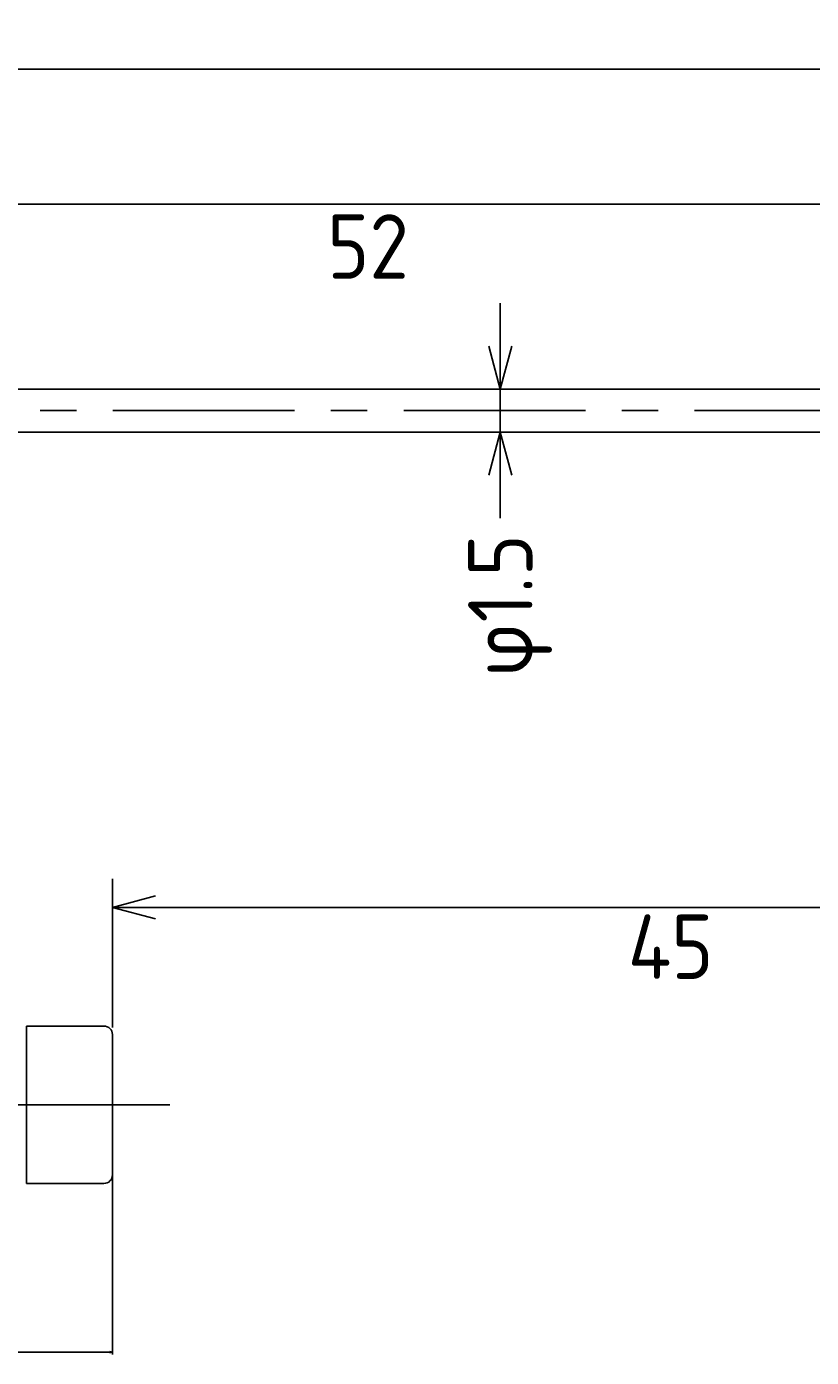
# Model space of a CAD drawing. Extents: x 96 to 247, y 167 to 213.
# Tile 3 of 6: x 192 to 219, y 167 to 213. Entities that reach past the tile are written whole.
import ezdxf

# ---------------------------------------------------------------- set-up
doc = ezdxf.new("R2010")
doc.units = 0
doc.header["$LTSCALE"] = 0.2
doc.linetypes.add('CENTER', pattern=[50.8, 31.75, -6.35, 6.35, -6.35])
doc.layers.get('0').update_dxf_attribs({"linetype": 'CONTINUOUS'})
doc.layers.get('DEFPOINTS').update_dxf_attribs({"linetype": 'CONTINUOUS'})
for name, color, linetype in [('18-0-CON', 3, 'CONTINUOUS'), ('18-2-CEN', 1, 'CENTER'), ('35-0-CON', 7, 'CONTINUOUS')]:
    doc.layers.add(name, color=color, linetype=linetype)
doc.styles.get("Standard").update_dxf_attribs({"font": 'isocp.shx', "bigfont": 'bigfont.shx'})
doc.dimstyles.get("Standard").update_dxf_attribs({"dimtxt": 0.18, "dimasz": 0.18, "dimexe": 0.18, "dimexo": 0.0625, "dimgap": 0.09, "dimtad": 0, "dimtih": 1, "dimtoh": 1, "dimzin": 0, "dimcen": 0.09, "dimazin": 3, "dimtfac": 1, "dimtofl": 0, "dimtmove": 0, "dimatfit": 3})

# ---------------------------------------------------------------- blocks, each defined once
blk = doc.blocks.new('_OPEN30')
at = {"color": 0, "linetype": 'BYBLOCK'}
for p, q in [((-1, 0.268), (0, 0)), ((0, 0), (-1, -0.268)), ((0, 0), (-1, 0))]:
    blk.add_line(p, q, dxfattribs=at)
blk = doc.blocks.new('*D141')
at = {"layer": '18-0-CON', "color": 161}
for p, q in [((100, 203.55), (100, 212.925)), ((240, 202.7), (240, 212.925)), ((101.5, 211.925), (238.5, 211.925))]:
    blk.add_line(p, q, dxfattribs=at)
at = {"layer": 'DEFPOINTS', "color": 0}
for p in [(240, 211.925), (100, 203.3), (240, 202.45)]:
    blk.add_point(p, dxfattribs=at)
at = {"layer": '18-0-CON', "color": 161, "xscale": 1.499999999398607, "yscale": 1.499999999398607, "zscale": 1.499999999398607, "rotation": 180}
blk.add_blockref('_OPEN30', (100, 211.925), dxfattribs=at)
at = {"layer": '18-0-CON', "color": 161, "xscale": 1.499999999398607, "yscale": 1.499999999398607, "zscale": 1.499999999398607}
blk.add_blockref('_OPEN30', (240, 211.925), dxfattribs=at)
at = {"layer": '18-0-CON', "color": 161}
blk.add_text('(140)', height=2.25, dxfattribs=at).set_placement((165.5, 209.43))
blk = doc.blocks.new('*U164')
at = {"layer": '18-0-CON', "color": 161}
blk.add_text('φ1.5', height=2.25, rotation=90, dxfattribs=at).set_placement((209.67, 190.701))
blk = doc.blocks.new('*D163')
at = {"layer": '18-0-CON', "color": 161}
for p, q in [((208.545, 202.25), (208.545, 203.75)), ((232.75, 200.75), (207.545, 200.75)), ((208.545, 200.75), (208.545, 199.25)), ((232.75, 199.25), (207.545, 199.25)), ((208.545, 197.75), (208.545, 196.25))]:
    blk.add_line(p, q, dxfattribs=at)
at = {"layer": 'DEFPOINTS', "color": 0}
for p in [(233, 200.75), (208.545, 199.25), (233, 199.25)]:
    blk.add_point(p, dxfattribs=at)
at = {"layer": '18-0-CON', "color": 161, "xscale": 1.499999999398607, "yscale": 1.499999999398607, "zscale": 1.499999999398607}
for p, rotation in [((208.545, 200.75), 270), ((208.545, 199.25), 90)]:
    blk.add_blockref('_OPEN30', p, dxfattribs=dict(at, rotation=rotation))
at = {"layer": '18-0-CON'}
blk.add_blockref('*U164', (0, 0), dxfattribs=at)
blk = doc.blocks.new('*D176')
at = {"layer": '18-0-CON', "color": 0}
for p, q in [((195, 173.278), (195, 167.033)), ((100, 172.428), (100, 167.033)), ((100.09, 167.123), (147.369, 167.123)), ((194.91, 167.123), (147.631, 167.123))]:
    blk.add_line(p, q, dxfattribs=at)
at = {"layer": 'DEFPOINTS', "color": 0}
for p in [(195, 173.309), (100, 172.459), (195, 167.123)]:
    blk.add_point(p, dxfattribs=at)
at = {"layer": '18-0-CON', "color": 0, "xscale": 0.0899999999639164, "yscale": 0.0899999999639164, "zscale": 0.0899999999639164, "rotation": 180}
blk.add_blockref('_OPEN30', (100, 167.123), dxfattribs=at)
at = {"layer": '18-0-CON', "color": 0, "xscale": 0.0899999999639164, "yscale": 0.0899999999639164, "zscale": 0.0899999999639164}
blk.add_blockref('_OPEN30', (195, 167.123), dxfattribs=at)
at = {"layer": '18-0-CON', "color": 0}
blk.add_text('(95)', height=0.09, dxfattribs=at).set_placement((147.32, 166.964))

msp = doc.modelspace()

# ---------------------------------------------------------------- linework, layer by layer
at = {"layer": '18-0-CON', "color": 161}
for p, q in [((182.50005, 207.21523), (231.50005, 207.21523)), ((195.00005, 178.45896), (195.00005, 183.64862)), ((238.50005, 182.64862), (196.50005, 182.64862))]:
    msp.add_line(p, q, dxfattribs=at)
at = {"layer": '18-2-CEN'}
for p, q in [((242.00005, 200), (98.00145, 200)), ((197.00005, 175.75896), (98.00145, 175.75896))]:
    msp.add_line(p, q, dxfattribs=at)
at = {"layer": '35-0-CON'}
for p, q in [((181.00005, 200.75), (233.00005, 200.75)), ((181.00005, 199.25), (233.00005, 199.25)), ((192.00005, 178.50896), (194.70005, 178.50896)), ((192.00005, 178.50896), (192.00005, 173.00896)), ((195.00005, 178.20896), (195.00005, 173.30896)), ((194.70005, 173.00896), (192.00005, 173.00896))]:
    msp.add_line(p, q, dxfattribs=at)
for centre, start, end in [((194.70005, 178.20896), 0, 90), ((194.70005, 173.30896), 270, 0)]:
    msp.add_arc(centre, 0.3, start, end, dxfattribs=at)

# ---------------------------------------------------------------- block references
at = {"layer": '18-0-CON', "color": 161, "xscale": 1.499999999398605, "yscale": 1.499999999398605, "zscale": 1.499999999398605, "rotation": 180}
msp.add_blockref('_OPEN30', (195.00005, 182.64862), dxfattribs=at)

# ---------------------------------------------------------------- texts
at = {"layer": '18-0-CON', "color": 161}
for s, p in [('52', (202.5, 204.608)), ('45', (213, 180.154))]:
    msp.add_text(s, height=2.25, dxfattribs=at).set_placement(p)

# ---------------------------------------------------------------- dimensions: what is measured, and where the dimension line sits
at = {"layer": '18-0-CON'}
for base, p1, p2, override, picture, middle in [((240.00005, 211.92515), (100, 203.3), (240.00005, 202.45), {"dimscale": 0.5, "dimpost": '(<>)', "dimblk1": 'OPEN30', "dimblk2": 'OPEN30', "dimsah": 1}, '*D141', (170.00003, 213.41265)), ((195.00005, 167.12346), (100, 172.45896), (195.00005, 173.30896), {"dimscale": 0.5, "dimdec": 0, "dimpost": '(<>)', "dimblk": 'OPEN30', "dimtdec": 4, "dimtmove": 0, "dimtzin": 0}, '*D176', (147.50003, 167.12346))]:
    dim = msp.add_linear_dim(base=base, p1=p1, p2=p2, dimstyle='Standard', override=override, dxfattribs=at)
    dim.commit()
    dim.dimension.update_dxf_attribs({"geometry": picture, "text_midpoint": middle})
dim = msp.add_linear_dim(base=(208.54536, 199.25), p1=(233.00005, 200.75), p2=(233.00005, 199.25), angle=90, dimstyle='Standard', override={"dimscale": 0.5, "dimpost": 'φ<>', "dimblk1": 'OPEN30', "dimblk2": 'OPEN30', "dimsah": 1}, dxfattribs=at)
dim.commit()
dim.dimension.update_dxf_attribs({"geometry": '*D163', "text_midpoint": (208.54536, 193.39096), "dimtype": 128})

doc.saveas('drawing.dxf')
